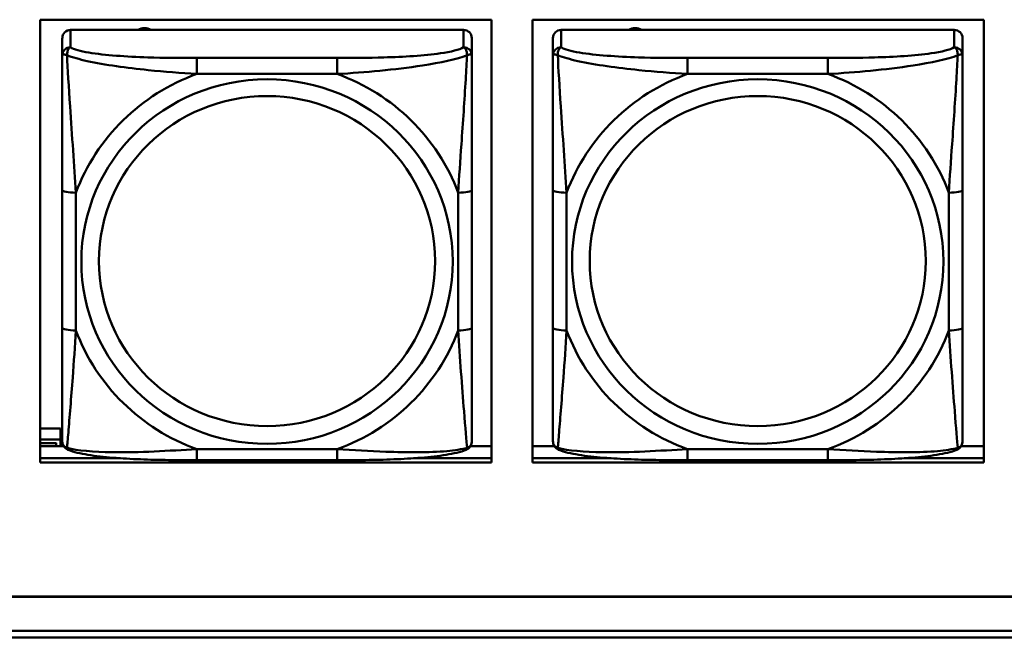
# Model space of a CAD drawing. Header units: inches. Extents: x 0.8 to 75.7, y -7.8 to 49.3.
# Tile 210 of 256: x 53.072 to 54.492, y 16.451 to 17.342. Entities that reach past the tile are written whole.
import ezdxf

# ---------------------------------------------------------------- set-up
doc = ezdxf.new("R2010")
doc.units = ezdxf.units.IN
doc.header["$MEASUREMENT"] = 0
doc.layers.add('Visible Edges(ROSSANSI)', color=7, linetype='Continuous', lineweight=50)
doc.layers.add('Visible Tangent Edges(ROSSANSI)', color=7, linetype='Continuous', lineweight=50)

msp = doc.modelspace()

# ---------------------------------------------------------------- linework, layer by layer
at = {"layer": 'Visible Edges(ROSSANSI)'}
for p, q in [((53.1014, 16.7034), (53.1014, 17.3421)), ((53.1014, 17.3421), (53.752, 17.3421)), ((53.752, 17.3421), (53.752, 16.7034)), ((53.8114, 16.7034), (53.8114, 17.3421)), ((53.8114, 17.3421), (54.462, 17.3421)), ((54.462, 17.3421), (54.462, 16.7034)), ((53.7119, 17.3273), (53.145, 17.3273)), ((54.4196, 17.3273), (53.8526, 17.3273)), ((53.1331, 17.3157), (53.1331, 17.2907)), ((53.7237, 17.2907), (53.7237, 17.3157)), ((53.8408, 17.3157), (53.8408, 17.2907)), ((54.4314, 17.2907), (54.4314, 17.3157)), ((53.1331, 17.0963), (53.1331, 16.8977)), ((53.7237, 16.8977), (53.7237, 17.0963)), ((53.8408, 17.0963), (53.8408, 16.8977)), ((54.4314, 16.8977), (54.4314, 17.0963)), ((53.1014, 16.7525), (53.1304, 16.7525)), ((53.1304, 16.7525), (53.1304, 16.7368)), ((53.1014, 16.7368), (53.1304, 16.7368)), ((53.1245, 16.7311), (53.1014, 16.7311)), ((53.1245, 16.7311), (53.1245, 16.7317)), ((53.1245, 16.7272), (53.1245, 16.7311)), ((53.1304, 16.7368), (53.1304, 16.7272)), ((53.1014, 16.7272), (53.135, 16.7272)), ((53.7218, 16.7272), (53.752, 16.7272)), ((53.8114, 16.7272), (53.8427, 16.7272)), ((54.4295, 16.7272), (54.462, 16.7272)), ((53.1014, 16.7095), (53.2171, 16.7095)), ((53.2171, 16.7095), (53.1014, 16.7095)), ((53.752, 16.7034), (53.1014, 16.7034)), ((53.5296, 16.7067), (53.3273, 16.7067)), ((53.6398, 16.7095), (53.752, 16.7095)), ((53.752, 16.7095), (53.6398, 16.7095)), ((53.8114, 16.7095), (53.9247, 16.7095)), ((53.9247, 16.7095), (53.8114, 16.7095)), ((54.462, 16.7034), (53.8114, 16.7034)), ((54.2372, 16.7067), (54.0349, 16.7067)), ((54.3474, 16.7095), (54.462, 16.7095)), ((54.462, 16.7095), (54.3474, 16.7095)), ((32.9742, 16.5102), (56.0303, 16.5102)), ((56.0303, 16.5098), (32.9742, 16.5098)), ((33.0242, 16.4607), (56.0803, 16.4607)), ((56.0803, 16.4512), (33.0242, 16.4512))]:
    msp.add_line(p, q, dxfattribs=at)
for centre, major_axis, start_param, end_param in [((53.145, 17.3157), (-0.0118, 0), 4.712389, 6.283185), ((53.2517, 17.3128), (0.0175, 0), 1.00227, 2.139323), ((53.7119, 17.3157), (0.0118, 0), 0, 1.570796), ((53.8526, 17.3157), (-0.0118, 0), 4.712389, 6.283185), ((53.9594, 17.3128), (0.0175, 0), 1.00227, 2.139323), ((54.4196, 17.3157), (0.0118, 0), 0, 1.570796)]:
    msp.add_ellipse(centre, major_axis=major_axis, ratio=0.981793, start_param=start_param, end_param=end_param, dxfattribs=at)
for points, knots in [([(53.1331, 17.2907), (53.1331, 17.2816), (53.1331, 17.2664), (53.1331, 17.2492), (53.1331, 17.2228), (53.1331, 17.1925), (53.1331, 17.1631), (53.1331, 17.1407), (53.1331, 17.1183), (53.1331, 17.0963)], [-0.7968224, -0.7968224, -0.7968224, -0.7968224, -0.6514613, -0.6514613, -0.6514613, -0.427691, -0.427691, -0.427691, -0.2569517, -0.2569517, -0.2569517, -0.2569517]), ([(53.7237, 17.0963), (53.7237, 17.1195), (53.7237, 17.1432), (53.7237, 17.1669), (53.7237, 17.198), (53.7237, 17.2303), (53.7237, 17.2571), (53.7237, 17.271), (53.7237, 17.283), (53.7237, 17.2907)], [0.2569537, 0.2569537, 0.2569537, 0.2569537, 0.4371919, 0.4371919, 0.4371919, 0.6739428, 0.6739428, 0.6739428, 0.7963818, 0.7963818, 0.7963818, 0.7963818]), ([(53.8408, 17.2907), (53.8408, 17.2816), (53.8408, 17.2664), (53.8408, 17.2492), (53.8408, 17.2228), (53.8408, 17.1925), (53.8408, 17.1631), (53.8408, 17.1407), (53.8408, 17.1183), (53.8408, 17.0963)], [-0.7968224, -0.7968224, -0.7968224, -0.7968224, -0.6514613, -0.6514613, -0.6514613, -0.427691, -0.427691, -0.427691, -0.2569517, -0.2569517, -0.2569517, -0.2569517]), ([(54.4314, 17.0963), (54.4314, 17.1195), (54.4314, 17.1432), (54.4314, 17.1669), (54.4314, 17.198), (54.4314, 17.2303), (54.4314, 17.2571), (54.4314, 17.271), (54.4314, 17.283), (54.4314, 17.2907)], [0.2569537, 0.2569537, 0.2569537, 0.2569537, 0.4371919, 0.4371919, 0.4371919, 0.6739428, 0.6739428, 0.6739428, 0.7963818, 0.7963818, 0.7963818, 0.7963818]), ([(53.1331, 16.8977), (53.1331, 16.8744), (53.1331, 16.8511), (53.1331, 16.8289), (53.1331, 16.7997), (53.1331, 16.7714), (53.1331, 16.7526), (53.1331, 16.7428), (53.1331, 16.736), (53.1331, 16.7341)], [0.2569537, 0.2569537, 0.2569537, 0.2569537, 0.4371919, 0.4371919, 0.4371919, 0.6739428, 0.6739428, 0.6739428, 0.7963818, 0.7963818, 0.7963818, 0.7963818]), ([(53.7237, 16.7341), (53.7237, 16.7363), (53.7237, 16.7456), (53.7237, 16.7583), (53.7237, 16.7779), (53.7237, 16.8047), (53.7237, 16.8324), (53.7237, 16.8536), (53.7237, 16.8757), (53.7237, 16.8977)], [-0.7968224, -0.7968224, -0.7968224, -0.7968224, -0.6514613, -0.6514613, -0.6514613, -0.427691, -0.427691, -0.427691, -0.2569517, -0.2569517, -0.2569517, -0.2569517]), ([(53.8408, 16.8977), (53.8408, 16.8744), (53.8408, 16.8511), (53.8408, 16.8289), (53.8408, 16.7997), (53.8408, 16.7714), (53.8408, 16.7526), (53.8408, 16.7428), (53.8408, 16.736), (53.8408, 16.7341)], [0.2569537, 0.2569537, 0.2569537, 0.2569537, 0.4371919, 0.4371919, 0.4371919, 0.6739428, 0.6739428, 0.6739428, 0.7963818, 0.7963818, 0.7963818, 0.7963818]), ([(54.4314, 16.7341), (54.4314, 16.7363), (54.4314, 16.7456), (54.4314, 16.7583), (54.4314, 16.7779), (54.4314, 16.8047), (54.4314, 16.8324), (54.4314, 16.8536), (54.4314, 16.8757), (54.4314, 16.8977)], [-0.7968224, -0.7968224, -0.7968224, -0.7968224, -0.6514613, -0.6514613, -0.6514613, -0.427691, -0.427691, -0.427691, -0.2569517, -0.2569517, -0.2569517, -0.2569517]), ([(53.1412, 16.7218), (53.1401, 16.7223), (53.139, 16.7229), (53.1371, 16.7245), (53.1362, 16.7254), (53.1348, 16.7273), (53.1343, 16.7284), (53.1336, 16.7302), (53.1334, 16.7311), (53.1332, 16.7327), (53.1331, 16.7335), (53.1331, 16.7341)], [0.02510739, 0.02510739, 0.02510739, 0.02510739, 0.03073999, 0.03073999, 0.03637259, 0.03637259, 0.0420052, 0.0420052, 0.0476378, 0.0476378, 0.0532704, 0.0532704, 0.0532704, 0.0532704]), ([(53.7157, 16.7218), (53.7167, 16.7223), (53.7178, 16.7229), (53.7198, 16.7245), (53.7206, 16.7254), (53.722, 16.7273), (53.7225, 16.7284), (53.7232, 16.7302), (53.7234, 16.7311), (53.7237, 16.7327), (53.7237, 16.7335), (53.7237, 16.7341)], [0.02510739, 0.02510739, 0.02510739, 0.02510739, 0.03073999, 0.03073999, 0.03637259, 0.03637259, 0.0420052, 0.0420052, 0.0476378, 0.0476378, 0.0532704, 0.0532704, 0.0532704, 0.0532704]), ([(53.8489, 16.7218), (53.8478, 16.7223), (53.8467, 16.7229), (53.8447, 16.7245), (53.8439, 16.7254), (53.8425, 16.7273), (53.842, 16.7284), (53.8413, 16.7302), (53.8411, 16.7311), (53.8409, 16.7327), (53.8408, 16.7335), (53.8408, 16.7341)], [0.02510739, 0.02510739, 0.02510739, 0.02510739, 0.03073999, 0.03073999, 0.03637259, 0.03637259, 0.0420052, 0.0420052, 0.0476378, 0.0476378, 0.0532704, 0.0532704, 0.0532704, 0.0532704]), ([(54.4233, 16.7218), (54.4244, 16.7223), (54.4255, 16.7229), (54.4274, 16.7245), (54.4283, 16.7254), (54.4297, 16.7273), (54.4302, 16.7284), (54.4309, 16.7302), (54.4311, 16.7311), (54.4313, 16.7327), (54.4314, 16.7335), (54.4314, 16.7341)], [0.02510739, 0.02510739, 0.02510739, 0.02510739, 0.03073999, 0.03073999, 0.03637259, 0.03637259, 0.0420052, 0.0420052, 0.0476378, 0.0476378, 0.0532704, 0.0532704, 0.0532704, 0.0532704]), ([(53.3273, 16.7067), (53.3137, 16.7067), (53.3001, 16.7068), (53.2728, 16.7071), (53.2592, 16.7075), (53.2323, 16.7085), (53.219, 16.7093), (53.1934, 16.7114), (53.1812, 16.7127), (53.1591, 16.7163), (53.1496, 16.7184), (53.1412, 16.7218)], [0.2569517, 0.2569517, 0.2569517, 0.2569517, 0.3597049, 0.3597049, 0.4624581, 0.4624581, 0.5652112, 0.5652112, 0.6679644, 0.6679644, 0.7707176, 0.7707176, 0.7707176, 0.7707176]), ([(53.7157, 16.7218), (53.7072, 16.7184), (53.6977, 16.7163), (53.6757, 16.7127), (53.6635, 16.7114), (53.6378, 16.7093), (53.6245, 16.7085), (53.5977, 16.7075), (53.5841, 16.7071), (53.5568, 16.7068), (53.5431, 16.7067), (53.5296, 16.7067)], [-0.7703505, -0.7703505, -0.7703505, -0.7703505, -0.6676711, -0.6676711, -0.5649918, -0.5649918, -0.4623124, -0.4623124, -0.3596331, -0.3596331, -0.2569537, -0.2569537, -0.2569537, -0.2569537]), ([(54.0349, 16.7067), (54.0214, 16.7067), (54.0078, 16.7068), (53.9805, 16.7071), (53.9669, 16.7075), (53.94, 16.7085), (53.9267, 16.7093), (53.901, 16.7114), (53.8889, 16.7127), (53.8668, 16.7163), (53.8573, 16.7184), (53.8489, 16.7218)], [0.2569517, 0.2569517, 0.2569517, 0.2569517, 0.3597049, 0.3597049, 0.4624581, 0.4624581, 0.5652112, 0.5652112, 0.6679644, 0.6679644, 0.7707176, 0.7707176, 0.7707176, 0.7707176]), ([(54.4233, 16.7218), (54.4149, 16.7184), (54.4054, 16.7163), (54.3833, 16.7127), (54.3712, 16.7114), (54.3455, 16.7093), (54.3322, 16.7085), (54.3053, 16.7075), (54.2917, 16.7071), (54.2644, 16.7068), (54.2508, 16.7067), (54.2372, 16.7067)], [-0.7703505, -0.7703505, -0.7703505, -0.7703505, -0.6676711, -0.6676711, -0.5649918, -0.5649918, -0.4623124, -0.4623124, -0.3596331, -0.3596331, -0.2569537, -0.2569537, -0.2569537, -0.2569537])]:
    msp.add_open_spline(points, degree=3, knots=knots, dxfattribs=at)
at = {"layer": 'Visible Tangent Edges(ROSSANSI)'}
for p, q in [((53.145, 17.3023), (53.145, 17.3273)), ((53.7119, 17.3273), (53.7119, 17.3023)), ((53.8526, 17.3023), (53.8526, 17.3273)), ((54.4196, 17.3273), (54.4196, 17.3023)), ((53.3273, 17.2869), (53.3273, 17.2638)), ((53.5296, 17.2869), (53.3273, 17.2869)), ((53.5296, 17.2869), (53.5296, 17.2638)), ((54.0349, 17.2869), (54.0349, 17.2638)), ((54.2372, 17.2869), (54.0349, 17.2869)), ((54.2372, 17.2869), (54.2372, 17.2638)), ((53.3273, 17.2638), (53.5296, 17.2638)), ((54.0349, 17.2638), (54.2372, 17.2638)), ((53.1528, 16.8939), (53.1528, 17.0925)), ((53.704, 17.0925), (53.704, 16.8939)), ((53.8605, 16.8939), (53.8605, 17.0925)), ((54.4117, 17.0925), (54.4117, 16.8939)), ((53.5296, 16.7227), (53.3273, 16.7227)), ((53.3273, 16.7067), (53.3273, 16.7227)), ((53.5296, 16.7067), (53.5296, 16.7227)), ((54.2372, 16.7227), (54.0349, 16.7227)), ((54.0349, 16.7067), (54.0349, 16.7227)), ((54.2372, 16.7067), (54.2372, 16.7227))]:
    msp.add_line(p, q, dxfattribs=at)
for centre, major_axis, ratio, start_param, end_param in [((53.145, 17.2907), (-0.0118, 0), 0.981793, 4.712389, 6.283185), ((53.7119, 17.2907), (0.0118, 0), 0.981793, 0, 1.570796), ((53.8526, 17.2907), (-0.0118, 0), 0.981793, 4.712389, 6.283185), ((54.4196, 17.2907), (0.0118, 0), 0.981793, 0, 1.570796), ((53.4284, 16.9932), (-0.2936, 0), 0.981793, 5.064156, 5.931419), ((53.4284, 16.9932), (0.2936, 0), 0.981793, 0.351767, 1.21903), ((54.1361, 16.9932), (-0.2936, 0), 0.981793, 5.064156, 5.931419), ((54.1361, 16.9932), (0.2936, 0), 0.981793, 0.351767, 1.21903), ((53.1528, 17.0963), (-0.0197, 0), 0.189952, 0, 1.570796), ((53.704, 17.0963), (0.0197, 0), 0.189952, 4.712389, 6.283185), ((53.8605, 17.0963), (-0.0197, 0), 0.189952, 0, 1.570796), ((54.4117, 17.0963), (0.0197, 0), 0.189952, 4.712389, 6.283185), ((53.1528, 16.8977), (-0.0197, 0), 0.189952, 0, 1.570796), ((53.4284, 16.9932), (-0.2936, 0), 0.981793, 0.351767, 1.21903), ((53.4284, 16.9932), (0.2936, 0), 0.981793, 5.064156, 5.931419), ((53.704, 16.8977), (0.0197, 0), 0.189952, 4.712389, 6.283185), ((53.8605, 16.8977), (-0.0197, 0), 0.189952, 0, 1.570796), ((54.1361, 16.9932), (-0.2936, 0), 0.981793, 0.351767, 1.21903), ((54.1361, 16.9932), (0.2936, 0), 0.981793, 5.064156, 5.931419), ((54.4117, 16.8977), (0.0197, 0), 0.189952, 4.712389, 6.283185)]:
    msp.add_ellipse(centre, major_axis=major_axis, ratio=ratio, start_param=start_param, end_param=end_param, dxfattribs=at)
for centre, major_axis in [((53.4284, 16.9932), (-0.2678, 0)), ((54.1361, 16.9932), (-0.2678, 0)), ((53.4284, 16.994), (-0.2424, 0)), ((54.1361, 16.994), (-0.2424, 0))]:
    msp.add_ellipse(centre, major_axis=major_axis, ratio=0.981793, dxfattribs=at)
for points, knots in [([(53.14, 17.2908), (53.14, 17.2919), (53.14, 17.293), (53.1403, 17.295), (53.1405, 17.296), (53.1409, 17.2974), (53.1411, 17.2979), (53.1414, 17.2986), (53.1415, 17.2988), (53.1419, 17.2994), (53.1421, 17.2997), (53.1426, 17.3005), (53.143, 17.301), (53.1439, 17.3017), (53.1444, 17.3021), (53.145, 17.3023)], [-0.00023197, -0.00023197, -0.00023197, -0.00023197, 0.00913095, 0.00913095, 0.01983142, 0.01983142, 0.02651922, 0.02651922, 0.02986312, 0.02986312, 0.03521335, 0.03521335, 0.04377373, 0.04377373, 0.0532704, 0.0532704, 0.0532704, 0.0532704]), ([(53.3273, 17.2869), (53.3036, 17.2869), (53.2796, 17.287), (53.2563, 17.2878), (53.2256, 17.2888), (53.1947, 17.2908), (53.1715, 17.2947), (53.1594, 17.2968), (53.1498, 17.2994), (53.145, 17.3023)], [0.2569537, 0.2569537, 0.2569537, 0.2569537, 0.4371919, 0.4371919, 0.4371919, 0.6739428, 0.6739428, 0.6739428, 0.7963818, 0.7963818, 0.7963818, 0.7963818]), ([(53.7119, 17.3023), (53.7062, 17.2989), (53.6937, 17.2959), (53.6784, 17.2936), (53.655, 17.2902), (53.6259, 17.2885), (53.5968, 17.2877), (53.5746, 17.287), (53.552, 17.2869), (53.5296, 17.2869)], [-0.7968224, -0.7968224, -0.7968224, -0.7968224, -0.6514613, -0.6514613, -0.6514613, -0.427691, -0.427691, -0.427691, -0.2569517, -0.2569517, -0.2569517, -0.2569517]), ([(53.7119, 17.3023), (53.7124, 17.3021), (53.7129, 17.3017), (53.7138, 17.301), (53.7142, 17.3005), (53.7148, 17.2997), (53.715, 17.2994), (53.7153, 17.2988), (53.7154, 17.2986), (53.7157, 17.2979), (53.7159, 17.2974), (53.7164, 17.296), (53.7166, 17.295), (53.7168, 17.293), (53.7169, 17.2919), (53.7168, 17.2908)], [-0.0532704, -0.0532704, -0.0532704, -0.0532704, -0.04377373, -0.04377373, -0.03521335, -0.03521335, -0.02986312, -0.02986312, -0.02651922, -0.02651922, -0.01983142, -0.01983142, -0.00913095, -0.00913095, 0.00023197, 0.00023197, 0.00023197, 0.00023197]), ([(53.8477, 17.2908), (53.8476, 17.2919), (53.8477, 17.293), (53.8479, 17.295), (53.8481, 17.296), (53.8486, 17.2974), (53.8488, 17.2979), (53.8491, 17.2986), (53.8492, 17.2988), (53.8495, 17.2994), (53.8497, 17.2997), (53.8503, 17.3005), (53.8507, 17.301), (53.8516, 17.3017), (53.8521, 17.3021), (53.8526, 17.3023)], [-0.00023197, -0.00023197, -0.00023197, -0.00023197, 0.00913095, 0.00913095, 0.01983142, 0.01983142, 0.02651922, 0.02651922, 0.02986312, 0.02986312, 0.03521335, 0.03521335, 0.04377373, 0.04377373, 0.0532704, 0.0532704, 0.0532704, 0.0532704]), ([(54.0349, 17.2869), (54.0113, 17.2869), (53.9873, 17.287), (53.9639, 17.2878), (53.9332, 17.2888), (53.9024, 17.2908), (53.8791, 17.2947), (53.8671, 17.2968), (53.8575, 17.2994), (53.8526, 17.3023)], [0.2569537, 0.2569537, 0.2569537, 0.2569537, 0.4371919, 0.4371919, 0.4371919, 0.6739428, 0.6739428, 0.6739428, 0.7963818, 0.7963818, 0.7963818, 0.7963818]), ([(54.4196, 17.3023), (54.4138, 17.2989), (54.4013, 17.2959), (54.3861, 17.2936), (54.3627, 17.2902), (54.3336, 17.2885), (54.3045, 17.2877), (54.2823, 17.287), (54.2596, 17.2869), (54.2372, 17.2869)], [-0.7968224, -0.7968224, -0.7968224, -0.7968224, -0.6514613, -0.6514613, -0.6514613, -0.427691, -0.427691, -0.427691, -0.2569517, -0.2569517, -0.2569517, -0.2569517]), ([(54.4196, 17.3023), (54.4201, 17.3021), (54.4206, 17.3017), (54.4215, 17.301), (54.4219, 17.3005), (54.4224, 17.2997), (54.4227, 17.2994), (54.423, 17.2988), (54.4231, 17.2986), (54.4234, 17.2979), (54.4236, 17.2974), (54.424, 17.296), (54.4242, 17.295), (54.4245, 17.293), (54.4245, 17.2919), (54.4245, 17.2908)], [-0.0532704, -0.0532704, -0.0532704, -0.0532704, -0.04377373, -0.04377373, -0.03521335, -0.03521335, -0.02986312, -0.02986312, -0.02651922, -0.02651922, -0.01983142, -0.01983142, -0.00913095, -0.00913095, 0.00023197, 0.00023197, 0.00023197, 0.00023197]), ([(53.1331, 17.2907), (53.1331, 17.291), (53.1332, 17.2912), (53.1335, 17.2916), (53.1336, 17.2917), (53.134, 17.2918), (53.1342, 17.2919), (53.1345, 17.2919), (53.1346, 17.2919), (53.1351, 17.292), (53.1354, 17.292), (53.1363, 17.2919), (53.137, 17.2917), (53.1384, 17.2914), (53.1392, 17.2911), (53.14, 17.2908)], [-0.0532704, -0.0532704, -0.0532704, -0.0532704, -0.04377373, -0.04377373, -0.03521335, -0.03521335, -0.02986312, -0.02986312, -0.02651922, -0.02651922, -0.01983142, -0.01983142, -0.00913095, -0.00913095, 0.00023197, 0.00023197, 0.00023197, 0.00023197]), ([(53.14, 17.2908), (53.1476, 17.2879), (53.1577, 17.285), (53.1947, 17.2768), (53.2264, 17.2726), (53.2807, 17.267), (53.3039, 17.2651), (53.3273, 17.2638)], [-0.7478145, -0.7478145, -0.7478145, -0.7478145, -0.6493253, -0.6493253, -0.427691, -0.427691, -0.2569537, -0.2569537, -0.2569537, -0.2569537]), ([(53.1528, 17.0925), (53.1504, 17.1323), (53.1471, 17.1744), (53.1425, 17.2444), (53.1409, 17.2719), (53.14, 17.2908)], [0.2569517, 0.2569517, 0.2569517, 0.2569517, 0.5559983, 0.5559983, 0.7482818, 0.7482818, 0.7482818, 0.7482818]), ([(53.5296, 17.2638), (53.57, 17.2661), (53.6124, 17.2699), (53.6781, 17.28), (53.7025, 17.285), (53.7168, 17.2908)], [0.2569517, 0.2569517, 0.2569517, 0.2569517, 0.5559983, 0.5559983, 0.7482818, 0.7482818, 0.7482818, 0.7482818]), ([(53.7168, 17.2908), (53.7164, 17.2809), (53.7157, 17.2688), (53.7132, 17.2267), (53.7109, 17.1935), (53.7071, 17.1385), (53.7054, 17.1154), (53.704, 17.0925)], [-0.7478145, -0.7478145, -0.7478145, -0.7478145, -0.6493253, -0.6493253, -0.427691, -0.427691, -0.2569537, -0.2569537, -0.2569537, -0.2569537]), ([(53.7168, 17.2908), (53.7177, 17.2911), (53.7184, 17.2914), (53.7199, 17.2917), (53.7205, 17.2919), (53.7215, 17.292), (53.7218, 17.292), (53.7222, 17.2919), (53.7223, 17.2919), (53.7226, 17.2919), (53.7228, 17.2918), (53.7232, 17.2917), (53.7234, 17.2916), (53.7236, 17.2912), (53.7237, 17.291), (53.7237, 17.2907)], [-0.00023197, -0.00023197, -0.00023197, -0.00023197, 0.00913095, 0.00913095, 0.01983142, 0.01983142, 0.02651922, 0.02651922, 0.02986312, 0.02986312, 0.03521335, 0.03521335, 0.04377373, 0.04377373, 0.0532704, 0.0532704, 0.0532704, 0.0532704]), ([(53.8408, 17.2907), (53.8408, 17.291), (53.8409, 17.2912), (53.8411, 17.2916), (53.8413, 17.2917), (53.8417, 17.2918), (53.8419, 17.2919), (53.8422, 17.2919), (53.8423, 17.2919), (53.8427, 17.292), (53.843, 17.292), (53.844, 17.2919), (53.8446, 17.2917), (53.8461, 17.2914), (53.8468, 17.2911), (53.8477, 17.2908)], [-0.0532704, -0.0532704, -0.0532704, -0.0532704, -0.04377373, -0.04377373, -0.03521335, -0.03521335, -0.02986312, -0.02986312, -0.02651922, -0.02651922, -0.01983142, -0.01983142, -0.00913095, -0.00913095, 0.00023197, 0.00023197, 0.00023197, 0.00023197]), ([(53.8477, 17.2908), (53.8553, 17.2879), (53.8653, 17.285), (53.9024, 17.2768), (53.9341, 17.2726), (53.9883, 17.267), (54.0116, 17.2651), (54.0349, 17.2638)], [-0.7478145, -0.7478145, -0.7478145, -0.7478145, -0.6493253, -0.6493253, -0.427691, -0.427691, -0.2569537, -0.2569537, -0.2569537, -0.2569537]), ([(53.8605, 17.0925), (53.8581, 17.1323), (53.8548, 17.1744), (53.8502, 17.2444), (53.8486, 17.2719), (53.8477, 17.2908)], [0.2569517, 0.2569517, 0.2569517, 0.2569517, 0.5559983, 0.5559983, 0.7482818, 0.7482818, 0.7482818, 0.7482818]), ([(54.2372, 17.2638), (54.2777, 17.2661), (54.3201, 17.2699), (54.3857, 17.28), (54.4102, 17.285), (54.4245, 17.2908)], [0.2569517, 0.2569517, 0.2569517, 0.2569517, 0.5559983, 0.5559983, 0.7482818, 0.7482818, 0.7482818, 0.7482818]), ([(54.4245, 17.2908), (54.424, 17.2809), (54.4234, 17.2688), (54.4209, 17.2267), (54.4186, 17.1935), (54.4147, 17.1385), (54.4131, 17.1154), (54.4117, 17.0925)], [-0.7478145, -0.7478145, -0.7478145, -0.7478145, -0.6493253, -0.6493253, -0.427691, -0.427691, -0.2569537, -0.2569537, -0.2569537, -0.2569537]), ([(54.4245, 17.2908), (54.4254, 17.2911), (54.4261, 17.2914), (54.4276, 17.2917), (54.4282, 17.2919), (54.4291, 17.292), (54.4295, 17.292), (54.4299, 17.2919), (54.43, 17.2919), (54.4303, 17.2919), (54.4305, 17.2918), (54.4309, 17.2917), (54.431, 17.2916), (54.4313, 17.2912), (54.4314, 17.291), (54.4314, 17.2907)], [-0.00023197, -0.00023197, -0.00023197, -0.00023197, 0.00913095, 0.00913095, 0.01983142, 0.01983142, 0.02651922, 0.02651922, 0.02986312, 0.02986312, 0.03521335, 0.03521335, 0.04377373, 0.04377373, 0.0532704, 0.0532704, 0.0532704, 0.0532704]), ([(53.14, 16.7245), (53.1405, 16.7295), (53.1411, 16.7371), (53.1436, 16.7678), (53.1459, 16.7969), (53.1498, 16.8484), (53.1514, 16.8709), (53.1528, 16.8939)], [-0.7478145, -0.7478145, -0.7478145, -0.7478145, -0.6493253, -0.6493253, -0.427691, -0.427691, -0.2569537, -0.2569537, -0.2569537, -0.2569537]), ([(53.704, 16.8939), (53.7064, 16.8542), (53.7097, 16.8131), (53.7143, 16.7542), (53.7159, 16.7337), (53.7168, 16.7245)], [0.2569517, 0.2569517, 0.2569517, 0.2569517, 0.5559983, 0.5559983, 0.7482818, 0.7482818, 0.7482818, 0.7482818]), ([(53.8477, 16.7245), (53.8482, 16.7295), (53.8488, 16.7371), (53.8513, 16.7678), (53.8536, 16.7969), (53.8575, 16.8484), (53.8591, 16.8709), (53.8605, 16.8939)], [-0.7478145, -0.7478145, -0.7478145, -0.7478145, -0.6493253, -0.6493253, -0.427691, -0.427691, -0.2569537, -0.2569537, -0.2569537, -0.2569537]), ([(54.4117, 16.8939), (54.4141, 16.8542), (54.4174, 16.8131), (54.422, 16.7542), (54.4236, 16.7337), (54.4245, 16.7245)], [0.2569517, 0.2569517, 0.2569517, 0.2569517, 0.5559983, 0.5559983, 0.7482818, 0.7482818, 0.7482818, 0.7482818]), ([(53.14, 16.7245), (53.1392, 16.7247), (53.1384, 16.7251), (53.137, 16.7259), (53.1363, 16.7264), (53.1354, 16.7274), (53.1351, 16.7278), (53.1346, 16.7284), (53.1345, 16.7286), (53.1342, 16.7292), (53.134, 16.7296), (53.1336, 16.7305), (53.1335, 16.7312), (53.1332, 16.7326), (53.1331, 16.7333), (53.1331, 16.7341)], [-0.00023197, -0.00023197, -0.00023197, -0.00023197, 0.00913095, 0.00913095, 0.01983142, 0.01983142, 0.02651922, 0.02651922, 0.02986312, 0.02986312, 0.03521335, 0.03521335, 0.04377373, 0.04377373, 0.0532704, 0.0532704, 0.0532704, 0.0532704]), ([(53.7237, 16.7341), (53.7237, 16.7333), (53.7236, 16.7326), (53.7234, 16.7312), (53.7232, 16.7305), (53.7228, 16.7296), (53.7226, 16.7292), (53.7223, 16.7286), (53.7222, 16.7284), (53.7218, 16.7278), (53.7215, 16.7274), (53.7205, 16.7264), (53.7199, 16.7259), (53.7184, 16.7251), (53.7177, 16.7247), (53.7168, 16.7245)], [-0.0532704, -0.0532704, -0.0532704, -0.0532704, -0.04377373, -0.04377373, -0.03521335, -0.03521335, -0.02986312, -0.02986312, -0.02651922, -0.02651922, -0.01983142, -0.01983142, -0.00913095, -0.00913095, 0.00023197, 0.00023197, 0.00023197, 0.00023197]), ([(53.8477, 16.7245), (53.8468, 16.7247), (53.8461, 16.7251), (53.8446, 16.7259), (53.844, 16.7264), (53.843, 16.7274), (53.8427, 16.7278), (53.8423, 16.7284), (53.8422, 16.7286), (53.8419, 16.7292), (53.8417, 16.7296), (53.8413, 16.7305), (53.8411, 16.7312), (53.8409, 16.7326), (53.8408, 16.7333), (53.8408, 16.7341)], [-0.00023197, -0.00023197, -0.00023197, -0.00023197, 0.00913095, 0.00913095, 0.01983142, 0.01983142, 0.02651922, 0.02651922, 0.02986312, 0.02986312, 0.03521335, 0.03521335, 0.04377373, 0.04377373, 0.0532704, 0.0532704, 0.0532704, 0.0532704]), ([(54.4314, 16.7341), (54.4314, 16.7333), (54.4313, 16.7326), (54.431, 16.7312), (54.4309, 16.7305), (54.4305, 16.7296), (54.4303, 16.7292), (54.43, 16.7286), (54.4299, 16.7284), (54.4295, 16.7278), (54.4291, 16.7274), (54.4282, 16.7264), (54.4276, 16.7259), (54.4261, 16.7251), (54.4254, 16.7247), (54.4245, 16.7245)], [-0.0532704, -0.0532704, -0.0532704, -0.0532704, -0.04377373, -0.04377373, -0.03521335, -0.03521335, -0.02986312, -0.02986312, -0.02651922, -0.02651922, -0.01983142, -0.01983142, -0.00913095, -0.00913095, 0.00023197, 0.00023197, 0.00023197, 0.00023197]), ([(53.1412, 16.7218), (53.141, 16.7219), (53.1409, 16.722), (53.1405, 16.7223), (53.1403, 16.7227), (53.14, 16.7235), (53.14, 16.7239), (53.14, 16.7245)], [-0.02510739, -0.02510739, -0.02510739, -0.02510739, -0.01983142, -0.01983142, -0.00913095, -0.00913095, 0.00023197, 0.00023197, 0.00023197, 0.00023197]), ([(53.3273, 16.7227), (53.2868, 16.7203), (53.2444, 16.7176), (53.1788, 16.7186), (53.1544, 16.7205), (53.14, 16.7245)], [0.2569517, 0.2569517, 0.2569517, 0.2569517, 0.5559983, 0.5559983, 0.7482818, 0.7482818, 0.7482818, 0.7482818]), ([(53.7168, 16.7245), (53.7092, 16.7225), (53.6992, 16.7209), (53.6621, 16.7176), (53.6304, 16.7178), (53.5762, 16.7199), (53.5529, 16.7212), (53.5296, 16.7227)], [-0.7478145, -0.7478145, -0.7478145, -0.7478145, -0.6493253, -0.6493253, -0.427691, -0.427691, -0.2569537, -0.2569537, -0.2569537, -0.2569537]), ([(53.7168, 16.7245), (53.7169, 16.7239), (53.7168, 16.7235), (53.7166, 16.7227), (53.7164, 16.7223), (53.716, 16.722), (53.7158, 16.7219), (53.7157, 16.7218)], [-0.00023197, -0.00023197, -0.00023197, -0.00023197, 0.00913095, 0.00913095, 0.01983142, 0.01983142, 0.02510739, 0.02510739, 0.02510739, 0.02510739]), ([(53.8489, 16.7218), (53.8487, 16.7219), (53.8485, 16.722), (53.8481, 16.7223), (53.8479, 16.7227), (53.8477, 16.7235), (53.8476, 16.7239), (53.8477, 16.7245)], [-0.02510739, -0.02510739, -0.02510739, -0.02510739, -0.01983142, -0.01983142, -0.00913095, -0.00913095, 0.00023197, 0.00023197, 0.00023197, 0.00023197]), ([(54.0349, 16.7227), (53.9945, 16.7203), (53.9521, 16.7176), (53.8864, 16.7186), (53.862, 16.7205), (53.8477, 16.7245)], [0.2569517, 0.2569517, 0.2569517, 0.2569517, 0.5559983, 0.5559983, 0.7482818, 0.7482818, 0.7482818, 0.7482818]), ([(54.4245, 16.7245), (54.4169, 16.7225), (54.4068, 16.7209), (54.3698, 16.7176), (54.3381, 16.7178), (54.2838, 16.7199), (54.2606, 16.7212), (54.2372, 16.7227)], [-0.7478145, -0.7478145, -0.7478145, -0.7478145, -0.6493253, -0.6493253, -0.427691, -0.427691, -0.2569537, -0.2569537, -0.2569537, -0.2569537]), ([(54.4245, 16.7245), (54.4245, 16.7239), (54.4245, 16.7235), (54.4242, 16.7227), (54.424, 16.7223), (54.4236, 16.722), (54.4235, 16.7219), (54.4233, 16.7218)], [-0.00023197, -0.00023197, -0.00023197, -0.00023197, 0.00913095, 0.00913095, 0.01983142, 0.01983142, 0.02510739, 0.02510739, 0.02510739, 0.02510739])]:
    msp.add_open_spline(points, degree=3, knots=knots, dxfattribs=at)

doc.saveas('drawing.dxf')
